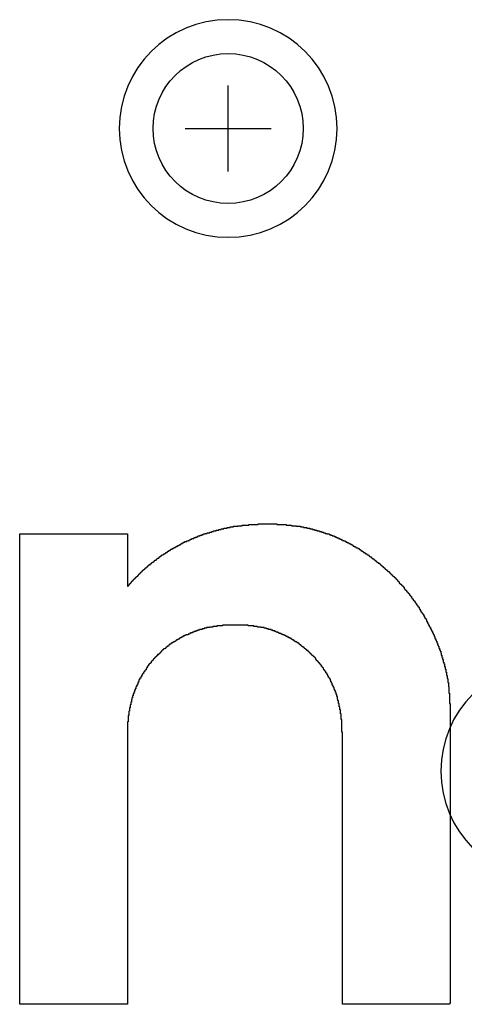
# Model space of a CAD drawing. Extents: x -5 to 35, y -92 to 8.
# Tile 10 of 25: x 14.8 to 16.88, y -81.52 to -76.92. Entities that reach past the tile are written whole.
import ezdxf

# ---------------------------------------------------------------- set-up
doc = ezdxf.new("R2010")
doc.units = 0
doc.layers.get('0').update_dxf_attribs({"linetype": 'CONTINUOUS'})
for name, color, linetype in [('gbl', 5, 'CONTINUOUS'), ('gd1', 1, 'CONTINUOUS'), ('gg1', 5, 'CONTINUOUS'), ('gtl', 1, 'CONTINUOUS'), ('gts', 1, 'CONTINUOUS')]:
    doc.layers.add(name, color=color, linetype=linetype)

# ---------------------------------------------------------------- blocks, each defined once
blk = doc.blocks.new('D19')
blk.add_circle((0, 0), 0.35)

msp = doc.modelspace()

# ---------------------------------------------------------------- linework, layer by layer
at = {"layer": 'gd1', "color": 1}
for points in [[(16.284933, -77.426755), (16.284933, -77.426755), (16.284933, -77.426755, 1), (15.268931, -77.426755), (15.268931, -77.426755), (15.268931, -77.426755, 1), (16.284933, -77.426755), (16.284933, -77.426755)], [(16.284933, -77.426755), (16.284933, -77.426755), (16.284933, -77.426755, 1), (15.268931, -77.426755), (15.268931, -77.426755), (15.268931, -77.426755, 1), (16.284933, -77.426755), (16.284933, -77.426755)], [(17.784936, -80.426761), (17.784936, -80.426761), (17.784936, -80.426761, 1), (16.768934, -80.426761), (16.768934, -80.426761), (16.768934, -80.426761, 1), (17.784936, -80.426761), (17.784936, -80.426761)]]:
    msp.add_lwpolyline(points, format="xyb", dxfattribs=at)
at = {"layer": 'gg1', "color": 5}
for points in [[(15.776932, -77.626755), (15.776932, -77.226754)], [(15.776932, -77.626755), (15.776932, -77.226754)], [(15.576931, -77.426755), (15.976932, -77.426755)], [(15.576931, -77.426755), (15.976932, -77.426755)]]:
    msp.add_lwpolyline(points, dxfattribs=at)
at = {"layer": 'gts', "color": 1}
msp.add_lwpolyline([(16.003632, -79.275059), (16.048232, -79.275059), (16.048232, -79.278059), (16.072032, -79.278059), (16.072032, -79.281059), (16.095832, -79.281059), (16.095832, -79.284059), (16.113732, -79.284059), (16.113732, -79.286959), (16.128532, -79.286959), (16.128532, -79.289959), (16.143432, -79.289959), (16.143432, -79.292959), (16.158332, -79.292959), (16.158332, -79.295959), (16.170232, -79.295959), (16.170232, -79.298859), (16.179132, -79.298859), (16.179132, -79.301859), (16.191032, -79.301859), (16.191032, -79.304859), (16.202932, -79.304859), (16.202932, -79.307759), (16.211832, -79.307759), (16.211832, -79.310759), (16.220832, -79.310759), (16.220832, -79.313759), (16.229732, -79.313759), (16.229732, -79.316759), (16.238632, -79.316759), (16.238632, -79.319659), (16.247532, -79.319659), (16.247532, -79.322659), (16.253533, -79.322659), (16.253533, -79.325659), (16.262433, -79.325659), (16.262433, -79.328659), (16.271433, -79.328659), (16.271433, -79.331659), (16.277333, -79.331659), (16.277333, -79.334559), (16.283333, -79.334559), (16.283333, -79.337559), (16.292233, -79.337559), (16.292233, -79.340559), (16.298133, -79.340559), (16.298133, -79.343559), (16.304133, -79.343559), (16.304133, -79.346459), (16.310033, -79.346459), (16.310033, -79.349459), (16.316033, -79.349459), (16.316033, -79.352459), (16.321933, -79.352459), (16.321933, -79.355359), (16.327933, -79.355359), (16.327933, -79.358359), (16.333833, -79.358359), (16.333833, -79.361359), (16.339833, -79.361359), (16.339833, -79.364359), (16.345733, -79.364359), (16.345733, -79.367359), (16.351733, -79.367359), (16.351733, -79.370259), (16.357633, -79.370259), (16.357633, -79.373259), (16.360633, -79.373259), (16.360633, -79.376259), (16.366633, -79.376259), (16.366633, -79.379259), (16.372533, -79.379259), (16.372533, -79.382159), (16.375533, -79.382159), (16.375533, -79.385159), (16.381433, -79.385159), (16.381433, -79.388159), (16.387433, -79.388159), (16.387433, -79.391159), (16.390433, -79.391159), (16.390433, -79.394059), (16.396333, -79.394059), (16.396333, -79.397059), (16.399333, -79.397059), (16.399333, -79.400059), (16.405233, -79.400059), (16.405233, -79.403059), (16.408233, -79.403059), (16.408233, -79.405959), (16.414233, -79.405959), (16.414233, -79.408959), (16.417133, -79.408959), (16.417133, -79.411959), (16.423133, -79.411959), (16.423133, -79.414959), (16.426133, -79.414959), (16.426133, -79.417859), (16.432033, -79.417859), (16.432033, -79.420859), (16.435033, -79.420859), (16.435033, -79.423859), (16.438033, -79.423859), (16.438033, -79.426859), (16.443933, -79.426859), (16.443933, -79.429759), (16.446933, -79.429759), (16.446933, -79.432759), (16.449933, -79.432759), (16.449933, -79.435759), (16.455833, -79.435759), (16.455833, -79.438759), (16.458833, -79.438759), (16.458833, -79.441659), (16.461833, -79.441659), (16.461833, -79.444659), (16.467733, -79.444659), (16.467733, -79.447659), (16.470733, -79.447659), (16.470733, -79.450659), (16.473733, -79.450659), (16.473733, -79.453559), (16.476733, -79.453559), (16.476733, -79.456559), (16.482633, -79.456559), (16.482633, -79.459559), (16.485633, -79.459559), (16.485633, -79.462559), (16.488633, -79.462559), (16.488633, -79.465459), (16.491533, -79.465459), (16.491533, -79.468459), (16.494533, -79.468459), (16.494533, -79.471459), (16.500533, -79.471459), (16.500533, -79.474459), (16.503433, -79.474459), (16.503433, -79.477359), (16.506433, -79.477359), (16.506433, -79.480359), (16.509433, -79.480359), (16.509433, -79.483359), (16.512433, -79.483359), (16.512433, -79.486359), (16.515333, -79.486359), (16.515333, -79.489359), (16.518333, -79.489359), (16.518333, -79.492259), (16.521333, -79.492259), (16.521333, -79.495259), (16.527233, -79.495259), (16.527233, -79.498259), (16.530233, -79.498259), (16.530233, -79.501159), (16.533233, -79.501159), (16.533233, -79.504159), (16.536233, -79.504159), (16.536233, -79.507159), (16.539133, -79.507159), (16.539133, -79.510159), (16.542133, -79.510159), (16.542133, -79.513059), (16.545133, -79.513059), (16.545133, -79.516059), (16.548133, -79.516059), (16.548133, -79.519059), (16.551033, -79.519059), (16.551033, -79.522059), (16.554033, -79.522059), (16.554033, -79.524959), (16.557033, -79.524959), (16.557033, -79.527959), (16.560033, -79.527959), (16.560033, -79.530959), (16.562933, -79.530959), (16.562933, -79.533959), (16.565933, -79.533959), (16.565933, -79.536959), (16.568933, -79.536959), (16.568933, -79.539859), (16.571933, -79.539859), (16.571933, -79.542859), (16.574833, -79.542859), (16.574833, -79.548859), (16.577833, -79.548859), (16.577833, -79.551759), (16.580833, -79.551759), (16.580833, -79.554759), (16.583833, -79.554759), (16.583833, -79.557759), (16.586733, -79.557759), (16.586733, -79.560659), (16.589733, -79.560659), (16.589733, -79.563659), (16.592733, -79.563659), (16.592733, -79.566659), (16.595733, -79.566659), (16.595733, -79.569659), (16.598633, -79.569659), (16.598633, -79.575559), (16.601633, -79.575559), (16.601633, -79.578559), (16.604633, -79.578559), (16.604633, -79.581559), (16.607633, -79.581559), (16.607633, -79.584559), (16.610533, -79.584559), (16.610533, -79.590459), (16.613533, -79.590459), (16.613533, -79.593459), (16.616533, -79.593459), (16.616533, -79.596459), (16.619533, -79.596459), (16.619533, -79.599359), (16.622433, -79.599359), (16.622433, -79.605359), (16.625433, -79.605359), (16.625433, -79.608359), (16.628433, -79.608359), (16.628433, -79.611259), (16.631433, -79.611259), (16.631433, -79.617259), (16.634333, -79.617259), (16.634333, -79.620259), (16.637333, -79.620259), (16.637333, -79.623159), (16.640333, -79.623159), (16.640333, -79.629159), (16.643333, -79.629159), (16.643333, -79.632159), (16.646233, -79.632159), (16.646233, -79.635059), (16.649233, -79.635059), (16.649233, -79.641059), (16.652233, -79.641059), (16.652233, -79.644059), (16.655233, -79.644059), (16.655233, -79.649959), (16.658133, -79.649959), (16.658133, -79.652959), (16.661133, -79.652959), (16.661133, -79.658859), (16.664133, -79.658859), (16.664133, -79.661859), (16.667133, -79.661859), (16.667133, -79.667859), (16.670033, -79.667859), (16.670033, -79.670759), (16.673033, -79.670759), (16.673033, -79.676759), (16.676033, -79.676759), (16.676033, -79.682659), (16.679033, -79.682659), (16.679033, -79.685659), (16.681933, -79.685659), (16.681933, -79.691659), (16.684933, -79.691659), (16.684933, -79.694659), (16.687933, -79.694659), (16.687933, -79.700559), (16.690933, -79.700559), (16.690933, -79.706559), (16.693833, -79.706559), (16.693833, -79.712459), (16.696833, -79.712459), (16.696833, -79.715459), (16.699833, -79.715459), (16.699833, -79.721359), (16.702833, -79.721359), (16.702833, -79.727359), (16.705733, -79.727359), (16.705733, -79.733259), (16.708733, -79.733259), (16.708733, -79.739259), (16.711733, -79.739259), (16.711733, -79.745159), (16.714733, -79.745159), (16.714733, -79.75116), (16.717733, -79.75116), (16.717733, -79.75706), (16.720633, -79.75706), (16.720633, -79.76306), (16.723633, -79.76306), (16.723633, -79.76896), (16.726633, -79.76896), (16.726633, -79.77496), (16.729633, -79.77496), (16.729633, -79.78086), (16.732533, -79.78086), (16.732533, -79.78686), (16.735533, -79.78686), (16.735533, -79.79276), (16.738533, -79.79276), (16.738533, -79.79876), (16.741533, -79.79876), (16.741533, -79.80766), (16.744433, -79.80766), (16.744433, -79.81366), (16.747433, -79.81366), (16.747433, -79.81956), (16.750434, -79.81956), (16.750434, -79.82846), (16.753434, -79.82846), (16.753434, -79.83746), (16.756334, -79.83746), (16.756334, -79.84336), (16.759334, -79.84336), (16.759334, -79.85226), (16.762334, -79.85226), (16.762334, -79.86126), (16.765334, -79.86126), (16.765334, -79.86716), (16.768234, -79.86716), (16.768234, -79.87606), (16.771234, -79.87606), (16.771234, -79.88506), (16.774234, -79.88506), (16.774234, -79.89696), (16.777234, -79.89696), (16.777234, -79.90586), (16.780134, -79.90586), (16.780134, -79.91776), (16.783134, -79.91776), (16.783134, -79.92666), (16.786134, -79.92666), (16.786134, -79.93856), (16.789134, -79.93856), (16.789134, -79.95046), (16.792034, -79.95046), (16.792034, -79.96536), (16.795034, -79.96536), (16.795034, -79.98026), (16.798034, -79.98026), (16.798034, -79.99516), (16.801034, -79.99516), (16.801034, -80.01296), (16.803934, -80.01296), (16.803934, -80.03376), (16.806934, -80.03376), (16.806934, -80.06356), (16.809934, -80.06356), (16.809934, -80.11116), (16.812934, -80.11116), (16.812934, -81.512563), (16.809934, -81.512563), (16.809934, -81.515563), (16.310033, -81.515563), (16.310033, -80.24506), (16.307133, -80.24506), (16.307133, -80.18556), (16.304133, -80.18556), (16.304133, -80.15876), (16.301133, -80.15876), (16.301133, -80.14086), (16.298133, -80.14086), (16.298133, -80.12606), (16.295233, -80.12606), (16.295233, -80.11116), (16.292233, -80.11116), (16.292233, -80.09926), (16.289233, -80.09926), (16.289233, -80.09036), (16.286233, -80.09036), (16.286233, -80.07846), (16.283333, -80.07846), (16.283333, -80.06946), (16.280333, -80.06946), (16.280333, -80.06056), (16.277333, -80.06056), (16.277333, -80.05166), (16.274333, -80.05166), (16.274333, -80.04566), (16.271433, -80.04566), (16.271433, -80.03676), (16.268433, -80.03676), (16.268433, -80.03086), (16.265433, -80.03086), (16.265433, -80.02486), (16.262433, -80.02486), (16.262433, -80.01596), (16.259533, -80.01596), (16.259533, -80.00996), (16.256533, -80.00996), (16.256533, -80.00406), (16.253533, -80.00406), (16.253533, -79.99806), (16.250533, -79.99806), (16.250533, -79.99216), (16.247532, -79.99216), (16.247532, -79.98916), (16.244632, -79.98916), (16.244632, -79.98326), (16.241632, -79.98326), (16.241632, -79.97726), (16.238632, -79.97726), (16.238632, -79.97136), (16.235632, -79.97136), (16.235632, -79.96836), (16.232732, -79.96836), (16.232732, -79.96236), (16.229732, -79.96236), (16.229732, -79.95946), (16.226732, -79.95946), (16.226732, -79.95346), (16.223732, -79.95346), (16.223732, -79.95046), (16.220832, -79.95046), (16.220832, -79.94456), (16.217832, -79.94456), (16.217832, -79.94156), (16.214832, -79.94156), (16.214832, -79.93856), (16.211832, -79.93856), (16.211832, -79.93266), (16.208932, -79.93266), (16.208932, -79.92966), (16.205932, -79.92966), (16.205932, -79.92666), (16.202932, -79.92666), (16.202932, -79.92076), (16.199932, -79.92076), (16.199932, -79.91776), (16.197032, -79.91776), (16.197032, -79.91476), (16.194032, -79.91476), (16.194032, -79.91186), (16.191032, -79.91186), (16.191032, -79.90886), (16.188032, -79.90886), (16.188032, -79.90586), (16.185132, -79.90586), (16.185132, -79.89986), (16.182132, -79.89986), (16.182132, -79.89696), (16.179132, -79.89696), (16.179132, -79.89396), (16.176132, -79.89396), (16.176132, -79.89096), (16.173232, -79.89096), (16.173232, -79.88796), (16.170232, -79.88796), (16.170232, -79.88506), (16.167232, -79.88506), (16.167232, -79.88206), (16.164232, -79.88206), (16.164232, -79.87906), (16.161332, -79.87906), (16.161332, -79.87606), (16.158332, -79.87606), (16.158332, -79.87316), (16.155332, -79.87316), (16.155332, -79.87016), (16.152332, -79.87016), (16.152332, -79.86716), (16.149432, -79.86716), (16.149432, -79.86416), (16.143432, -79.86416), (16.143432, -79.86126), (16.140432, -79.86126), (16.140432, -79.85826), (16.137532, -79.85826), (16.137532, -79.85526), (16.134532, -79.85526), (16.134532, -79.85226), (16.131532, -79.85226), (16.131532, -79.84936), (16.128532, -79.84936), (16.128532, -79.84636), (16.122632, -79.84636), (16.122632, -79.84336), (16.119632, -79.84336), (16.119632, -79.84036), (16.116632, -79.84036), (16.116632, -79.83746), (16.110732, -79.83746), (16.110732, -79.83446), (16.107732, -79.83446), (16.107732, -79.83146), (16.104732, -79.83146), (16.104732, -79.82846), (16.098832, -79.82846), (16.098832, -79.82556), (16.095832, -79.82556), (16.095832, -79.82256), (16.089832, -79.82256), (16.089832, -79.81956), (16.086932, -79.81956), (16.086932, -79.81656), (16.080932, -79.81656), (16.080932, -79.81366), (16.075032, -79.81366), (16.075032, -79.81066), (16.072032, -79.81066), (16.072032, -79.80766), (16.066032, -79.80766), (16.066032, -79.80466), (16.060132, -79.80466), (16.060132, -79.80176), (16.054132, -79.80176), (16.054132, -79.79876), (16.048232, -79.79876), (16.048232, -79.79576), (16.042232, -79.79576), (16.042232, -79.79276), (16.036332, -79.79276), (16.036332, -79.78986), (16.030332, -79.78986), (16.030332, -79.78686), (16.024432, -79.78686), (16.024432, -79.78386), (16.015532, -79.78386), (16.015532, -79.78086), (16.009532, -79.78086), (16.009532, -79.77796), (16.000632, -79.77796), (16.000632, -79.77496), (15.994632, -79.77496), (15.994632, -79.77196), (15.985732, -79.77196), (15.985732, -79.76896), (15.976832, -79.76896), (15.976832, -79.76606), (15.964932, -79.76606), (15.964932, -79.76306), (15.956032, -79.76306), (15.956032, -79.76006), (15.944132, -79.76006), (15.944132, -79.75706), (15.929232, -79.75706), (15.929232, -79.75416), (15.914332, -79.75416), (15.914332, -79.75116), (15.896532, -79.75116), (15.896532, -79.748159), (15.869732, -79.748159), (15.869732, -79.745159), (15.750732, -79.745159), (15.750732, -79.748159), (15.723931, -79.748159), (15.723931, -79.75116), (15.706031, -79.75116), (15.706031, -79.75416), (15.691231, -79.75416), (15.691231, -79.75706), (15.676331, -79.75706), (15.676331, -79.76006), (15.664431, -79.76006), (15.664431, -79.76306), (15.655431, -79.76306), (15.655431, -79.76606), (15.643531, -79.76606), (15.643531, -79.76896), (15.634631, -79.76896), (15.634631, -79.77196), (15.625731, -79.77196), (15.625731, -79.77496), (15.616831, -79.77496), (15.616831, -79.77796), (15.610831, -79.77796), (15.610831, -79.78086), (15.601931, -79.78086), (15.601931, -79.78386), (15.595931, -79.78386), (15.595931, -79.78686), (15.590031, -79.78686), (15.590031, -79.78986), (15.581131, -79.78986), (15.581131, -79.79276), (15.575131, -79.79276), (15.575131, -79.79576), (15.569231, -79.79576), (15.569231, -79.79876), (15.563231, -79.79876), (15.563231, -79.80176), (15.557331, -79.80176), (15.557331, -79.80466), (15.551331, -79.80466), (15.551331, -79.80766), (15.548331, -79.80766), (15.548331, -79.81066), (15.542431, -79.81066), (15.542431, -79.81366), (15.536431, -79.81366), (15.536431, -79.81656), (15.533531, -79.81656), (15.533531, -79.81956), (15.527531, -79.81956), (15.527531, -79.82256), (15.521631, -79.82256), (15.521631, -79.82556), (15.518631, -79.82556), (15.518631, -79.82846), (15.512631, -79.82846), (15.512631, -79.83146), (15.509731, -79.83146), (15.509731, -79.83446), (15.503731, -79.83446), (15.503731, -79.83746), (15.500731, -79.83746), (15.500731, -79.84036), (15.497831, -79.84036), (15.497831, -79.84336), (15.491831, -79.84336), (15.491831, -79.84636), (15.488831, -79.84636), (15.488831, -79.84936), (15.485931, -79.84936), (15.485931, -79.85226), (15.482931, -79.85226), (15.482931, -79.85526), (15.476931, -79.85526), (15.476931, -79.85826), (15.474031, -79.85826), (15.474031, -79.86126), (15.471031, -79.86126), (15.471031, -79.86416), (15.468031, -79.86416), (15.468031, -79.86716), (15.465031, -79.86716), (15.465031, -79.87016), (15.462131, -79.87016), (15.462131, -79.87316), (15.459131, -79.87316), (15.459131, -79.87606), (15.456131, -79.87606), (15.456131, -79.87906), (15.453131, -79.87906), (15.453131, -79.88206), (15.447231, -79.88206), (15.447231, -79.88796), (15.444231, -79.88796), (15.444231, -79.89096), (15.441231, -79.89096), (15.441231, -79.89396), (15.438231, -79.89396), (15.438231, -79.89696), (15.435331, -79.89696), (15.435331, -79.89986), (15.432331, -79.89986), (15.432331, -79.90286), (15.429331, -79.90286), (15.429331, -79.90586), (15.426331, -79.90586), (15.426331, -79.90886), (15.423431, -79.90886), (15.423431, -79.91186), (15.420431, -79.91186), (15.420431, -79.91476), (15.417431, -79.91476), (15.417431, -79.92076), (15.414431, -79.92076), (15.414431, -79.92376), (15.411531, -79.92376), (15.411531, -79.92666), (15.408531, -79.92666), (15.408531, -79.92966), (15.405531, -79.92966), (15.405531, -79.93556), (15.402531, -79.93556), (15.402531, -79.93856), (15.399631, -79.93856), (15.399631, -79.94456), (15.396631, -79.94456), (15.396631, -79.94746), (15.393631, -79.94746), (15.393631, -79.95346), (15.390631, -79.95346), (15.390631, -79.95646), (15.387731, -79.95646), (15.387731, -79.96236), (15.384731, -79.96236), (15.384731, -79.96536), (15.381731, -79.96536), (15.381731, -79.97136), (15.378731, -79.97136), (15.378731, -79.97426), (15.375831, -79.97426), (15.375831, -79.98026), (15.372831, -79.98026), (15.372831, -79.98616), (15.369831, -79.98616), (15.369831, -79.99216), (15.366831, -79.99216), (15.366831, -79.99516), (15.363931, -79.99516), (15.363931, -80.00106), (15.360931, -80.00106), (15.360931, -80.00706), (15.357931, -80.00706), (15.357931, -80.01296), (15.354931, -80.01296), (15.354931, -80.02186), (15.352031, -80.02186), (15.352031, -80.02786), (15.349031, -80.02786), (15.349031, -80.03376), (15.346031, -80.03376), (15.346031, -80.04276), (15.343031, -80.04276), (15.343031, -80.04866), (15.340131, -80.04866), (15.340131, -80.05756), (15.337131, -80.05756), (15.337131, -80.06656), (15.334131, -80.06656), (15.334131, -80.07546), (15.331131, -80.07546), (15.331131, -80.08436), (15.328231, -80.08436), (15.328231, -80.09326), (15.325231, -80.09326), (15.325231, -80.10516), (15.322231, -80.10516), (15.322231, -80.11716), (15.319231, -80.11716), (15.319231, -80.13196), (15.316331, -80.13196), (15.316331, -80.14686), (15.313331, -80.14686), (15.313331, -80.16766), (15.310331, -80.16766), (15.310331, -80.19746), (15.307331, -80.19746), (15.307331, -81.515563), (14.80453, -81.515563), (14.80453, -79.319659), (15.307331, -79.319659), (15.307331, -79.563659), (15.310331, -79.563659), (15.310331, -79.560659), (15.313331, -79.560659), (15.313331, -79.557759), (15.316331, -79.557759), (15.316331, -79.551759), (15.319231, -79.551759), (15.319231, -79.548859), (15.322231, -79.548859), (15.322231, -79.545859), (15.325231, -79.545859), (15.325231, -79.542859), (15.328231, -79.542859), (15.328231, -79.539859), (15.331131, -79.539859), (15.331131, -79.536959), (15.334131, -79.536959), (15.334131, -79.533959), (15.337131, -79.533959), (15.337131, -79.530959), (15.340131, -79.530959), (15.340131, -79.527959), (15.343031, -79.527959), (15.343031, -79.524959), (15.346031, -79.524959), (15.346031, -79.522059), (15.349031, -79.522059), (15.349031, -79.519059), (15.352031, -79.519059), (15.352031, -79.516059), (15.354931, -79.516059), (15.354931, -79.513059), (15.357931, -79.513059), (15.357931, -79.510159), (15.360931, -79.510159), (15.360931, -79.507159), (15.363931, -79.507159), (15.363931, -79.504159), (15.366831, -79.504159), (15.366831, -79.501159), (15.369831, -79.501159), (15.369831, -79.498259), (15.372831, -79.498259), (15.372831, -79.495259), (15.375831, -79.495259), (15.375831, -79.492259), (15.378731, -79.492259), (15.378731, -79.489359), (15.381731, -79.489359), (15.381731, -79.486359), (15.384731, -79.486359), (15.384731, -79.483359), (15.387731, -79.483359), (15.387731, -79.480359), (15.390631, -79.480359), (15.390631, -79.477359), (15.396631, -79.477359), (15.396631, -79.474459), (15.399631, -79.474459), (15.399631, -79.471459), (15.402531, -79.471459), (15.402531, -79.468459), (15.405531, -79.468459), (15.405531, -79.465459), (15.408531, -79.465459), (15.408531, -79.462559), (15.414431, -79.462559), (15.414431, -79.459559), (15.417431, -79.459559), (15.417431, -79.456559), (15.420431, -79.456559), (15.420431, -79.453559), (15.423431, -79.453559), (15.423431, -79.450659), (15.429331, -79.450659), (15.429331, -79.447659), (15.432331, -79.447659), (15.432331, -79.444659), (15.435331, -79.444659), (15.435331, -79.441659), (15.441231, -79.441659), (15.441231, -79.438759), (15.444231, -79.438759), (15.444231, -79.435759), (15.447231, -79.435759), (15.447231, -79.432759), (15.453131, -79.432759), (15.453131, -79.429759), (15.456131, -79.429759), (15.456131, -79.426859), (15.459131, -79.426859), (15.459131, -79.423859), (15.465031, -79.423859), (15.465031, -79.420859), (15.468031, -79.420859), (15.468031, -79.417859), (15.474031, -79.417859), (15.474031, -79.414959), (15.476931, -79.414959), (15.476931, -79.411959), (15.482931, -79.411959), (15.482931, -79.408959), (15.485931, -79.408959), (15.485931, -79.405959), (15.491831, -79.405959), (15.491831, -79.403059), (15.494831, -79.403059), (15.494831, -79.400059), (15.500731, -79.400059), (15.500731, -79.397059), (15.506731, -79.397059), (15.506731, -79.394059), (15.509731, -79.394059), (15.509731, -79.391159), (15.515631, -79.391159), (15.515631, -79.388159), (15.521631, -79.388159), (15.521631, -79.385159), (15.524531, -79.385159), (15.524531, -79.382159), (15.530531, -79.382159), (15.530531, -79.379259), (15.536431, -79.379259), (15.536431, -79.376259), (15.542431, -79.376259), (15.542431, -79.373259), (15.548331, -79.373259), (15.548331, -79.370259), (15.554331, -79.370259), (15.554331, -79.367359), (15.557331, -79.367359), (15.557331, -79.364359), (15.563231, -79.364359), (15.563231, -79.361359), (15.569231, -79.361359), (15.569231, -79.358359), (15.575131, -79.358359), (15.575131, -79.355359), (15.584031, -79.355359), (15.584031, -79.352459), (15.590031, -79.352459), (15.590031, -79.349459), (15.595931, -79.349459), (15.595931, -79.346459), (15.601931, -79.346459), (15.601931, -79.343559), (15.607931, -79.343559), (15.607931, -79.340559), (15.616831, -79.340559), (15.616831, -79.337559), (15.622731, -79.337559), (15.622731, -79.334559), (15.631631, -79.334559), (15.631631, -79.331659), (15.637631, -79.331659), (15.637631, -79.328659), (15.646531, -79.328659), (15.646531, -79.325659), (15.655431, -79.325659), (15.655431, -79.322659), (15.661431, -79.322659), (15.661431, -79.319659), (15.670331, -79.319659), (15.670331, -79.316759), (15.679231, -79.316759), (15.679231, -79.313759), (15.691231, -79.313759), (15.691231, -79.310759), (15.700131, -79.310759), (15.700131, -79.307759), (15.709031, -79.307759), (15.709031, -79.304859), (15.720931, -79.304859), (15.720931, -79.301859), (15.732831, -79.301859), (15.732831, -79.298859), (15.744731, -79.298859), (15.744731, -79.295959), (15.756632, -79.295959), (15.756632, -79.292959), (15.771532, -79.292959), (15.771532, -79.289959), (15.786432, -79.289959), (15.786432, -79.286959), (15.801232, -79.286959), (15.801232, -79.284059), (15.822132, -79.284059), (15.822132, -79.281059), (15.842932, -79.281059), (15.842932, -79.278059), (15.872732, -79.278059), (15.872732, -79.275059), (15.917332, -79.275059), (15.917332, -79.272059), (16.003632, -79.272059), (16.003632, -79.275059)], dxfattribs=at)

# ---------------------------------------------------------------- block references
at = {"layer": 'gbl'}
msp.add_blockref('D19', (15.776932, -77.426755), dxfattribs=at)
msp.add_blockref('D19', (15.776932, -77.426755), dxfattribs=at)
at = {"layer": 'gtl'}
msp.add_blockref('D19', (15.776932, -77.426755), dxfattribs=at)
msp.add_blockref('D19', (15.776932, -77.426755), dxfattribs=at)

doc.saveas('drawing.dxf')
